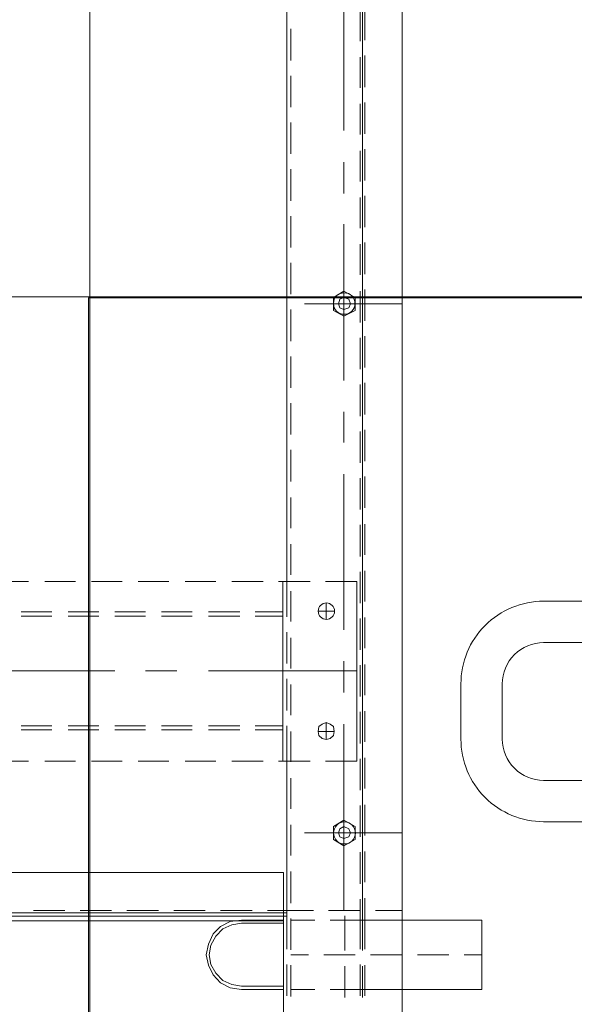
# Model space of a CAD drawing. Header units: millimetres. Extents: x -1574 to 74790, y -2818 to 13830.
# Tile 14 of 92: x 6780 to 6981, y 1394 to 1751. Entities that reach past the tile are written whole.
import ezdxf
from ezdxf.enums import TextEntityAlignment as Align

# ---------------------------------------------------------------- set-up
doc = ezdxf.new("R2010")
doc.units = ezdxf.units.MM
doc.header["$MEASUREMENT"] = 0
doc.linetypes.add('DASHED', pattern=[0.75, 0.5, -0.25])
doc.layers.get('0').update_dxf_attribs({"lineweight": 5})
for name, color, linetype, lineweight, true_color in [('A-CEILING-02', 7, 'Continuous', 5, 0xf27172), ('ACMV-RA-DUCT', 1, 'Continuous', 20, 0xff0000), ('M-MEP-ELLG-LIGHT', 5, 'Continuous', 15, 0x0000ff), ('RCP LAYOUT', 9, 'Continuous', 13, 0x808080)]:
    doc.layers.add(name, color=color, linetype=linetype, lineweight=lineweight, true_color=true_color)
doc.layers.add('A-LIGHT', color=1, linetype='Continuous', lineweight=5)
doc.layers.add('ACMV-DUCT-THERMAL-EXT-INS', color=9, linetype='DASHED', true_color=0x808080)
doc.layers.add('ACMV-EQP-CHW', color=30, linetype='Continuous', true_color=0xff7f00)
doc.styles.get("Standard").update_dxf_attribs({"font": 'romans.shx'})

# ---------------------------------------------------------------- blocks, each defined once
blk = doc.blocks.new('LIGHT-600X600MM')
at = {"color": 0}
blk.add_lwpolyline([(-300, 300), (-300, -300), (300, -300), (300, 300)], close=True, dxfattribs=at)
for points in [[(-165, 160), (-165, 140, 0.414214), (-135, 110), (135, 110, 0.414214), (165, 140), (165, 160, 0.414214), (135, 190), (-135, 190, 0.414214)], [(-150, 160), (-150, 140, 0.414214), (-135, 125), (135, 125, 0.414214), (150, 140), (150, 160, 0.414214), (135, 175), (-135, 175, 0.414214)]]:
    blk.add_lwpolyline(points, format="xyb", close=True, dxfattribs=at)
blk.add_attdef('E', text='', height=100).set_placement((400, 250), align=Align.MIDDLE_CENTER)
blk = doc.blocks.new('A$C98a85b24')
at = {"layer": 'M-MEP-ELLG-LIGHT', "color": 8, "true_color": 0x808080}
blk.add_blockref('LIGHT-600X600MM', (2915, 1350), dxfattribs=at)
blk = doc.blocks.new('XR-CP-DS')
at = {"layer": 'A-CEILING-02', "true_color": 0x808080}
h = blk.add_hatch(dxfattribs=at)
h.set_pattern_fill('_USER', color=8, scale=600, double=1, pattern_type=0)
h.set_pattern_definition([(0, (9805, 1050), (0, 600), []), (90, (9805, 1050), (-600, 4e-14), [])])
h.paths.add_polyline_path([(200, 1050), (200, 2970), (4245, 2970), (4245, 3620), (5835, 3620), (5835, 2970), (9805, 2970), (9805, 1050)])
at = {"layer": 'A-LIGHT', "color": 8, "true_color": 0x808080}
blk.add_blockref('A$C98a85b24', (4190, 0), dxfattribs=at)
blk = doc.blocks.new('AHU-7.5TR-CARRIER')
at = {"layer": 'ACMV-EQP-CHW', "lineweight": 15}
for points in [[(-717.74, 0), (-717.74, -237.83)], [(-760.75, -2.34), (-760.75, -701.21)], [(-717.74, -237.83), (675.96, -237.83), (675.96, 0)], [(-718.91, -222.03), (704.92, -222.03), (704.92, -38.61)], [(-746.41, -192.49), (-746.41, -203.89)], [(-739.97, -192.49), (-739.97, -203.89)], [(-720.37, -192.78), (-720.37, -204.19)], [(-746.41, -195.41), (-789.71, -195.41), (-789.71, -220.57), (-746.41, -220.57)], [(-760.75, -195.41), (-751.97, -195.41)], [(-747.29, -193.07), (-747.29, -204.19)], [(-746.12, -195.41), (-734.71, -195.41)], [(-745.52, -193.07), (-745.52, -204.48)], [(-729.15, -195.41), (-720.36, -195.41)], [(-718.91, -193.07), (-718.91, -204.48)], [(-717.74, -195.41), (-702.53, -195.41)], [(-717.74, -220.57), (-702.53, -220.57), (-698.43, -219.99), (-694.92, -218.23), (-692.29, -215.59), (-690.53, -211.79), (-689.65, -207.99), (-690.53, -204.19), (-692.29, -200.68), (-694.92, -197.75), (-698.43, -195.99), (-702.53, -195.41)], [(-717.74, -219.4), (-702.53, -219.4), (-699.01, -218.82), (-695.79, -217.35), (-693.17, -214.72), (-691.41, -211.5), (-690.83, -207.99), (-691.41, -204.48), (-693.17, -201.26), (-695.79, -198.63), (-699.01, -197.17), (-702.53, -196.58), (-717.74, -196.58)], [(-789.71, -207.99), (-783.27, -207.99)], [(-777.71, -207.99), (-766.3, -207.99)], [(-760.75, -207.99), (-749.33, -207.99)], [(-747.29, -210.04), (-747.29, -222.03)], [(-746.41, -209.46), (-746.41, -222.04)], [(-745.52, -210.04), (-745.52, -228.18)], [(-743.77, -207.99), (-732.36, -207.99)], [(-739.97, -209.46), (-739.97, -222.04)], [(-726.81, -207.99), (-720.37, -207.99)], [(-720.37, -209.75), (-720.37, -221.15)], [(-718.91, -210.04), (-718.91, -222.03)], [(-760.75, -220.57), (-751.96, -220.57)], [(-746.12, -220.57), (-734.71, -220.57)], [(-729.15, -220.57), (-720.36, -220.57)], [(-717.74, -220.27), (678.59, -220.27)], [(-760.75, -222.04), (-760.75, -665.23)], [(-751.09, -224.08), (-760.75, -224.08)], [(-747.29, -222.04), (-747.29, -228.47)], [(-746.41, -222.03), (-746.41, -665.23)], [(-734.11, -224.08), (-745.52, -224.08)], [(-739.67, -224.08), (-739.67, -291.65)], [(-718.91, -224.08), (-728.57, -224.08)], [(-718.91, -222.04), (-718.91, -278.2)], [(-707.5, -223.2), (-718.91, -223.2), (-718.91, -224.08)], [(-718.91, -223.2), (-707.5, -223.2)], [(-718.91, -223.2), (-420.53, -223.2)], [(-711.89, -224.08), (-718.91, -224.08)], [(-694.92, -224.08), (-706.33, -224.08)], [(-677.95, -224.08), (-689.36, -224.08)], [(-660.99, -224.08), (-672.4, -224.08)], [(-644.01, -224.08), (-655.43, -224.08)], [(-627.05, -224.08), (-638.46, -224.08)], [(-720.37, -226.72), (-720.37, -238.12)], [(-747.29, -234.32), (-747.29, -245.44)], [(-745.52, -233.74), (-745.52, -245.14)], [(-720.37, -243.98), (-720.37, -255.09)], [(-725.34, -252.17), (-760.75, -252.17)], [(-747.29, -251.29), (-747.29, -262.4)], [(-745.52, -250.71), (-745.52, -262.11)], [(-720.37, -260.94), (-720.37, -272.05)], [(-745.52, -267.67), (-745.52, -279.08)], [(-747.29, -268.26), (-747.29, -279.37)], [(-732.95, -278.2), (-744.36, -278.2)], [(-744.36, -278.2), (-744.36, -343.43)], [(-715.98, -278.2), (-727.39, -278.2)], [(-720.37, -277.91), (-720.37, -289.02)], [(-718.91, -278.2), (-718.91, -291.07)], [(-717.45, -278.2), (-717.45, -343.43)], [(-699.01, -278.2), (-710.42, -278.2)], [(-682.05, -278.2), (-693.17, -278.2)], [(-665.09, -278.2), (-676.2, -278.2)], [(-648.11, -278.2), (-659.24, -278.2)], [(-631.16, -278.2), (-642.27, -278.2)], [(-614.18, -278.2), (-625.3, -278.2)], [(-747.29, -285.23), (-747.29, -296.34)], [(-745.52, -284.63), (-745.52, -296.04)], [(-730.32, -289.02), (-736.17, -289.02)], [(-733.24, -286.1), (-733.24, -292.25)], [(-707.5, -289.61), (-717.45, -289.61)], [(-707.5, -291.07), (-717.45, -291.07)], [(-690.53, -289.61), (-701.94, -289.61)], [(-690.53, -291.07), (-701.94, -291.07)], [(-673.56, -289.61), (-684.68, -289.61)], [(-673.56, -291.07), (-684.68, -291.07)], [(-656.59, -289.61), (-667.72, -289.61)], [(-656.59, -291.07), (-667.72, -291.07)], [(-639.63, -289.61), (-650.75, -289.61)], [(-639.63, -291.07), (-650.75, -291.07)], [(-622.67, -289.61), (-633.78, -289.61)], [(-622.67, -291.07), (-633.78, -291.07)], [(-720.37, -294.87), (-720.37, -305.99)], [(-718.91, -296.63), (-718.91, -308.03)], [(-747.29, -302.19), (-747.29, -313.3)], [(-745.52, -301.61), (-745.52, -313.01)], [(-739.67, -303.06), (-739.67, -314.48)], [(-690.53, -310.97), (-744.36, -310.97)], [(-720.37, -311.84), (-720.37, -322.95)], [(-718.91, -313.6), (-718.91, -325.01)], [(-667.72, -310.97), (-679.12, -310.97)], [(-599.85, -310.97), (-656.59, -310.97)], [(-747.29, -319.16), (-747.29, -330.27)], [(-745.52, -318.57), (-745.52, -329.98)], [(-739.67, -325.88), (-739.67, -382.34)], [(-733.24, -329.68), (-733.24, -335.54)], [(-720.37, -328.81), (-720.37, -339.92)], [(-718.91, -330.56), (-718.91, -343.43)], [(-707.5, -330.86), (-717.45, -330.86)], [(-690.53, -330.86), (-701.94, -330.86)], [(-673.56, -330.86), (-684.68, -330.86)], [(-656.59, -330.86), (-667.72, -330.86)], [(-639.63, -330.86), (-650.75, -330.86)], [(-622.67, -330.86), (-633.78, -330.86)], [(-745.52, -335.53), (-745.52, -346.94)], [(-730.32, -332.61), (-736.17, -332.61)], [(-707.5, -332.32), (-717.45, -332.32)], [(-690.53, -332.32), (-701.94, -332.32)], [(-673.56, -332.32), (-684.68, -332.32)], [(-656.59, -332.32), (-667.72, -332.32)], [(-639.63, -332.32), (-650.75, -332.32)], [(-622.67, -332.32), (-633.78, -332.32)], [(-747.29, -336.13), (-747.29, -347.24)], [(-732.95, -343.43), (-744.36, -343.43)], [(-715.98, -343.43), (-727.39, -343.43)], [(-720.37, -345.77), (-720.37, -356.89)], [(-718.91, -343.43), (-718.91, -549.97)], [(-699.01, -343.43), (-710.42, -343.43)], [(-682.05, -343.43), (-693.17, -343.43)], [(-665.09, -343.43), (-676.2, -343.43)], [(-648.11, -343.43), (-659.24, -343.43)], [(-631.16, -343.43), (-642.27, -343.43)], [(-614.18, -343.43), (-625.3, -343.43)], [(-747.29, -353.09), (-747.29, -364.2)], [(-745.52, -352.5), (-745.52, -363.91)], [(-720.37, -362.74), (-720.37, -373.86)], [(-747.29, -370.06), (-747.29, -381.46)], [(-745.52, -369.47), (-745.52, -380.88)], [(-720.37, -379.71), (-720.37, -391.12)], [(-747.29, -387.02), (-747.29, -398.43)], [(-745.52, -386.44), (-745.52, -397.84)], [(-739.67, -393.75), (-739.67, -404.87)], [(-720.37, -396.68), (-720.37, -408.08)], [(-745.52, -403.41), (-745.52, -414.82)], [(-747.29, -403.98), (-747.29, -415.4)], [(-720.37, -413.64), (-720.37, -425.05)], [(-739.67, -416.28), (-739.67, -473.03)], [(-747.29, -420.96), (-747.29, -432.36)], [(-745.52, -420.37), (-745.52, -431.78)], [(-720.37, -430.61), (-720.37, -442.02)], [(-747.29, -437.92), (-747.29, -449.33)], [(-745.52, -437.34), (-745.52, -448.75)], [(-725.34, -444.07), (-760.75, -444.07)], [(-720.37, -447.58), (-720.37, -458.99)], [(-747.29, -454.89), (-747.29, -466.3)], [(-745.52, -454.6), (-745.52, -465.72)], [(-720.37, -464.55), (-720.37, -475.95)], [(-747.29, -471.86), (-747.29, -483.27)], [(-745.52, -471.57), (-745.52, -482.68)], [(-720.37, -481.51), (-720.37, -492.92)], [(-739.67, -484.14), (-739.67, -495.55)], [(-747.29, -488.83), (-747.29, -500.23)], [(-745.52, -488.54), (-745.52, -499.64)], [(-720.37, -498.48), (-720.37, -509.89)], [(-747.29, -505.79), (-747.29, -517.2)], [(-745.52, -505.5), (-745.52, -516.62)], [(-739.67, -506.97), (-739.67, -563.43)], [(-720.37, -515.45), (-720.37, -526.86)], [(-747.29, -522.76), (-747.29, -534.17)], [(-745.52, -522.46), (-745.52, -533.58)], [(-720.37, -532.42), (-720.37, -543.82)], [(-747.29, -539.72), (-747.29, -551.14)], [(-745.52, -539.44), (-745.52, -550.55)]]:
    blk.add_lwpolyline(points, dxfattribs=at)
for points in [[(-690.53, -223.2), (-701.94, -223.2)], [(-673.56, -223.2), (-684.68, -223.2)], [(-656.59, -223.2), (-667.72, -223.2)], [(-639.63, -223.2), (-650.75, -223.2)], [(-622.67, -223.2), (-633.78, -223.2)], [(-743.77, -249.83), (-743.77, -254.51), (-739.68, -256.85), (-735.87, -254.51), (-735.87, -249.83), (-739.68, -247.48)], [(-737.63, -252.17), (-738.22, -250.71), (-739.68, -250.11), (-741.43, -250.71), (-742.01, -252.17), (-741.43, -253.63), (-739.68, -254.5), (-738.22, -253.63)], [(-730.32, -289.02), (-730.61, -287.56), (-731.78, -286.39), (-733.24, -286.1), (-734.71, -286.39), (-735.87, -287.56), (-736.17, -289.02), (-735.87, -290.78), (-734.71, -291.65), (-733.24, -292.25), (-731.78, -291.65), (-730.61, -290.78)], [(-743.77, -441.73), (-743.77, -446.41), (-739.68, -448.75), (-735.87, -446.41), (-735.87, -441.73), (-739.68, -439.68)], [(-737.63, -444.07), (-738.22, -442.6), (-739.68, -442.02), (-741.43, -442.6), (-742.01, -444.07), (-741.43, -445.82), (-739.68, -446.41), (-738.22, -445.82)]]:
    blk.add_lwpolyline(points, close=True, dxfattribs=at)
for centre, radius in [((-739.85, -252.16), 3.98), ((-733.3, -332.61), 2.98), ((-739.77, -444.21), 3.9)]:
    blk.add_circle(centre, radius, dxfattribs=at)
blk = doc.blocks.new('A$C7e6e56f9')
at = {"layer": 'ACMV-DUCT-THERMAL-EXT-INS'}
for points in [[(-9751.33, 1199.38), (-9751.33, 480.38), (-8291.33, 480.38), (-8291.33, 530.57, 0.408171), (-7391.33, 1449.38), (-7391.33, 1596.07), (-7241.4, 2013.75), (-7241.4, 2167.05)], [(-8179.4, 2167.05), (-8179.4, 2013.74), (-8029.33, 1596.07), (-8029.33, 1449.38, -0.39453), (-8291.33, 1169.02), (-8291.33, 1199.38)]]:
    blk.add_lwpolyline(points, format="xyb", dxfattribs=at)
at = {"layer": 'ACMV-RA-DUCT'}
blk.add_lwpolyline([(-8310.33, 549.38, 0.414214), (-7410.33, 1449.38), (-8010.33, 1449.38, -0.414214), (-8310.33, 1149.38)], format="xyb", close=True, dxfattribs=at)
at = {"rotation": 180}
blk.add_blockref('AHU-7.5TR-CARRIER', (-9042.08, 1203.77), dxfattribs=at)

msp = doc.modelspace()

# ---------------------------------------------------------------- block references
msp.add_blockref('A$C7e6e56f9', (15200, 0))
at = {"layer": 'RCP LAYOUT', "color": 1}
msp.add_blockref('XR-CP-DS', (0, 0), dxfattribs=at)

doc.saveas('drawing.dxf')
